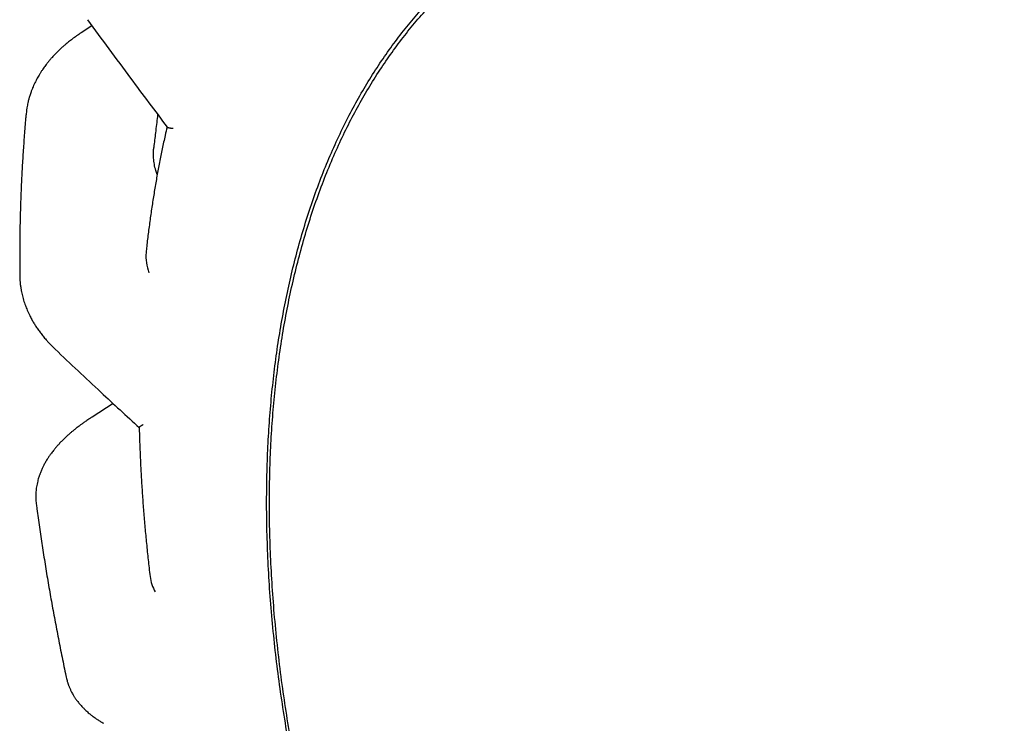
# Model space of a CAD drawing. Header units: millimetres. Extents: x 8 to 564, y 12 to 489.
# Tile 34 of 81: x 425.53 to 438, y 172.57 to 181.48. Entities that reach past the tile are written whole.
import ezdxf

# ---------------------------------------------------------------- set-up
doc = ezdxf.new("R2010")
doc.units = ezdxf.units.MM

msp = doc.modelspace()

# ---------------------------------------------------------------- linework, layer by layer
at = {"color": 7, "linetype": 'Continuous', "lineweight": 30}
for p, q in [((426.443, 181.398), (426.305, 181.308)), ((425.612, 180.317), (425.608, 180.275)), ((426.713, 176.614), (426.445, 176.444))]:
    msp.add_line(p, q, dxfattribs=at)
for centre, radius, start, end in [((427.74, 178.484), 0.613, 175.9735, 200.3111), ((427.751, 174.51), 0.579, 188.6231, 208.8268)]:
    msp.add_arc(centre, radius, start, end, dxfattribs=at)
for points, knots in [([(431.638, 164.797), (431.568, 164.926), (431.429, 165.185), (431.228, 165.577), (431.033, 165.971), (430.846, 166.367), (430.665, 166.765), (430.491, 167.165), (430.325, 167.565), (430.163, 167.974), (430.006, 168.389), (429.856, 168.811), (429.714, 169.233), (429.58, 169.654), (429.455, 170.075), (429.341, 170.489), (429.236, 170.895), (429.142, 171.292), (429.056, 171.689), (428.977, 172.082), (428.908, 172.474), (428.846, 172.863), (428.793, 173.248), (428.748, 173.636), (428.711, 174.027), (428.683, 174.419), (428.665, 174.807), (428.655, 175.19), (428.656, 175.567), (428.665, 175.933), (428.683, 176.288), (428.71, 176.632), (428.745, 176.97), (428.788, 177.301), (428.84, 177.626), (428.901, 177.945), (428.969, 178.257), (429.048, 178.566), (429.136, 178.873), (429.235, 179.176), (429.342, 179.47), (429.459, 179.755), (429.584, 180.032), (429.716, 180.295), (429.854, 180.545), (429.997, 180.782), (430.148, 181.01), (430.306, 181.229), (430.472, 181.438), (430.645, 181.638), (430.825, 181.829), (431.015, 182.012), (431.215, 182.188), (431.426, 182.355), (431.643, 182.511), (431.868, 182.656), (432.099, 182.789), (432.333, 182.909), (432.57, 183.016), (432.808, 183.111), (433.052, 183.195), (433.301, 183.268), (433.556, 183.329), (433.815, 183.381), (434.079, 183.421), (434.351, 183.45), (434.633, 183.468), (434.923, 183.475), (435.217, 183.469), (435.515, 183.451), (435.817, 183.421), (436.118, 183.379), (436.418, 183.327), (436.715, 183.264), (437.015, 183.191), (437.317, 183.107), (437.621, 183.012), (437.927, 182.906), (438.234, 182.789), (438.548, 182.661), (438.868, 182.518), (439.193, 182.363), (439.52, 182.196), (439.847, 182.018), (440.173, 181.829), (440.495, 181.633), (440.812, 181.429), (441.122, 181.219), (441.433, 181), (441.741, 180.771), (442.049, 180.533), (442.355, 180.287), (442.66, 180.032), (442.967, 179.764), (443.276, 179.483), (443.588, 179.19), (443.896, 178.887), (444.202, 178.576), (444.504, 178.257), (444.797, 177.936), (445.083, 177.612), (445.36, 177.286), (445.633, 176.954), (445.902, 176.616), (446.166, 176.272), (446.426, 175.922), (446.681, 175.567), (446.934, 175.202), (447.187, 174.825), (447.437, 174.438), (447.681, 174.046), (447.918, 173.649), (448.15, 173.249), (448.298, 172.979), (448.372, 172.844)], [0, 0, 0, 0, 0.00875, 0.0175, 0.02625, 0.035, 0.04375, 0.0525, 0.06125, 0.07, 0.079167, 0.088333, 0.0975, 0.106667, 0.115833, 0.125, 0.13375, 0.1425, 0.15125, 0.16, 0.16875, 0.1775, 0.18625, 0.195, 0.204167, 0.213333, 0.2225, 0.231667, 0.240833, 0.25, 0.25875, 0.2675, 0.27625, 0.285, 0.29375, 0.3025, 0.31125, 0.32, 0.329167, 0.338333, 0.3475, 0.356667, 0.365833, 0.375, 0.38375, 0.3925, 0.40125, 0.41, 0.41875, 0.4275, 0.43625, 0.445, 0.454167, 0.463333, 0.4725, 0.481667, 0.490833, 0.5, 0.50875, 0.5175, 0.52625, 0.535, 0.54375, 0.5525, 0.56125, 0.57, 0.579167, 0.588333, 0.5975, 0.606667, 0.615833, 0.625, 0.63375, 0.6425, 0.65125, 0.66, 0.66875, 0.6775, 0.68625, 0.695, 0.704167, 0.713333, 0.7225, 0.731667, 0.740833, 0.75, 0.75875, 0.7675, 0.77625, 0.785, 0.79375, 0.8025, 0.81125, 0.82, 0.829167, 0.838333, 0.8475, 0.856667, 0.865833, 0.875, 0.88375, 0.8925, 0.90125, 0.91, 0.91875, 0.9275, 0.93625, 0.945, 0.954167, 0.963333, 0.9725, 0.981667, 0.990833, 1, 1, 1, 1]), ([(432.005, 182.677), (432.079, 182.718), (432.227, 182.801), (432.456, 182.912), (432.69, 183.012), (432.93, 183.102), (433.176, 183.181), (433.426, 183.249), (433.682, 183.307), (433.946, 183.354), (434.22, 183.39), (434.502, 183.415), (434.789, 183.427), (435.08, 183.428), (435.376, 183.416), (435.67, 183.393), (435.964, 183.358), (436.256, 183.313), (436.551, 183.257), (436.848, 183.191), (437.148, 183.113), (437.45, 183.024), (437.754, 182.925), (438.064, 182.814), (438.381, 182.689), (438.704, 182.551), (439.029, 182.402), (439.354, 182.241), (439.679, 182.07), (440, 181.89), (440.316, 181.702), (440.627, 181.508), (440.937, 181.304), (441.247, 181.091), (441.555, 180.869), (441.863, 180.637), (442.169, 180.397), (442.478, 180.143), (442.79, 179.877), (443.105, 179.598), (443.417, 179.309), (443.726, 179.012), (444.032, 178.706), (444.331, 178.397), (444.621, 178.086), (444.903, 177.772), (445.182, 177.451), (445.456, 177.124), (445.727, 176.79), (445.993, 176.451), (446.254, 176.106), (446.515, 175.749), (446.775, 175.382), (447.033, 175.003), (447.286, 174.62), (447.532, 174.231), (447.772, 173.838), (448.003, 173.447), (448.223, 173.058), (448.434, 172.673), (448.638, 172.284), (448.836, 171.892), (449.027, 171.499), (449.211, 171.103), (449.388, 170.706), (449.561, 170.3), (449.729, 169.888), (449.892, 169.468), (450.046, 169.047), (450.192, 168.627), (450.33, 168.206), (450.457, 167.792), (450.574, 167.386), (450.681, 166.987), (450.78, 166.589), (450.871, 166.193), (450.954, 165.799), (451.028, 165.408), (451.094, 165.019), (451.153, 164.626), (451.203, 164.231), (451.245, 163.834), (451.278, 163.44), (451.302, 163.051), (451.316, 162.667), (451.32, 162.294), (451.316, 161.932), (451.303, 161.58), (451.282, 161.234), (451.252, 160.894), (451.213, 160.56), (451.167, 160.232), (451.111, 159.91), (451.047, 159.591), (450.972, 159.273), (450.887, 158.959), (450.794, 158.652), (450.691, 158.355), (450.579, 158.066), (450.461, 157.79), (450.336, 157.527), (450.205, 157.276), (450.067, 157.035), (449.921, 156.802), (449.767, 156.578), (449.606, 156.364), (449.438, 156.159), (449.26, 155.96), (449.071, 155.769), (448.873, 155.585), (448.667, 155.413), (448.453, 155.251), (448.233, 155.101), (448.081, 155.01), (448.005, 154.964)], [0, 0, 0, 0, 0.00875, 0.0175, 0.02625, 0.035, 0.0437501, 0.0525001, 0.0612501, 0.0700001, 0.0791667, 0.0883334, 0.0975, 0.1066667, 0.1158333, 0.125, 0.13375, 0.1425, 0.15125, 0.16, 0.1687501, 0.1775001, 0.1862501, 0.1950001, 0.2041667, 0.2133334, 0.2225, 0.2316667, 0.2408333, 0.25, 0.25875, 0.2675, 0.27625, 0.285, 0.2937501, 0.3025001, 0.3112501, 0.3200001, 0.3291667, 0.3383334, 0.3475, 0.3566667, 0.3658333, 0.375, 0.38375, 0.3925, 0.40125, 0.41, 0.4187501, 0.4275001, 0.4362501, 0.4450001, 0.4541667, 0.4633334, 0.4725, 0.4816667, 0.4908333, 0.5, 0.50875, 0.5175, 0.52625, 0.535, 0.5437501, 0.5525001, 0.5612501, 0.5700001, 0.5791667, 0.5883334, 0.5975, 0.6066667, 0.6158333, 0.625, 0.63375, 0.6425, 0.65125, 0.66, 0.6687501, 0.6775001, 0.6862501, 0.6950001, 0.7041667, 0.7133334, 0.7225, 0.7316667, 0.7408333, 0.75, 0.75875, 0.7675, 0.77625, 0.785, 0.7937501, 0.8025001, 0.8112501, 0.8200001, 0.8291667, 0.8383334, 0.8475, 0.8566667, 0.8658333, 0.875, 0.88375, 0.8925, 0.90125, 0.91, 0.9187501, 0.9275001, 0.9362501, 0.9450001, 0.9541667, 0.9633334, 0.9725, 0.9816667, 0.9908333, 1, 1, 1, 1]), ([(448.005, 154.964), (447.931, 154.923), (447.783, 154.84), (447.554, 154.73), (447.32, 154.629), (447.08, 154.539), (446.834, 154.46), (446.584, 154.392), (446.328, 154.335), (446.064, 154.288), (445.79, 154.251), (445.508, 154.227), (445.221, 154.214), (444.93, 154.214), (444.634, 154.225), (444.34, 154.249), (444.046, 154.283), (443.754, 154.328), (443.459, 154.384), (443.162, 154.451), (442.862, 154.528), (442.56, 154.617), (442.256, 154.716), (441.946, 154.828), (441.629, 154.952), (441.306, 155.09), (440.981, 155.239), (440.656, 155.4), (440.331, 155.572), (440.01, 155.751), (439.694, 155.939), (439.383, 156.133), (439.073, 156.337), (438.763, 156.55), (438.455, 156.773), (438.147, 157.004), (437.841, 157.245), (437.532, 157.498), (437.22, 157.764), (436.905, 158.044), (436.593, 158.332), (436.284, 158.629), (435.978, 158.935), (435.679, 159.244), (435.389, 159.556), (435.107, 159.87), (434.829, 160.19), (434.554, 160.517), (434.283, 160.851), (434.017, 161.19), (433.756, 161.536), (433.495, 161.892), (433.235, 162.259), (432.977, 162.638), (432.724, 163.022), (432.478, 163.41), (432.238, 163.803), (432.007, 164.194), (431.787, 164.583), (431.576, 164.969), (431.372, 165.357), (431.174, 165.749), (430.983, 166.143), (430.799, 166.538), (430.622, 166.936), (430.449, 167.341), (430.281, 167.754), (430.118, 168.174), (429.964, 168.594), (429.818, 169.015), (429.68, 169.435), (429.553, 169.849), (429.436, 170.255), (429.329, 170.654), (429.23, 171.052), (429.139, 171.448), (429.057, 171.842), (428.982, 172.234), (428.916, 172.623), (428.857, 173.015), (428.807, 173.41), (428.765, 173.808), (428.732, 174.201), (428.709, 174.59), (428.694, 174.974), (428.69, 175.347), (428.694, 175.709), (428.707, 176.061), (428.728, 176.407), (428.758, 176.747), (428.797, 177.081), (428.843, 177.409), (428.899, 177.731), (428.963, 178.051), (429.038, 178.368), (429.123, 178.683), (429.216, 178.989), (429.319, 179.287), (429.431, 179.576), (429.549, 179.852), (429.674, 180.115), (429.805, 180.365), (429.943, 180.607), (430.089, 180.839), (430.243, 181.063), (430.404, 181.278), (430.572, 181.483), (430.75, 181.681), (430.939, 181.873), (431.137, 182.056), (431.343, 182.229), (431.557, 182.39), (431.777, 182.541), (431.929, 182.632), (432.005, 182.677)], [0, 0, 0, 0, 0.00875, 0.0175, 0.02625, 0.035, 0.04375, 0.0525, 0.06125, 0.07, 0.079167, 0.088333, 0.0975, 0.106667, 0.115833, 0.125, 0.13375, 0.1425, 0.15125, 0.16, 0.16875, 0.1775, 0.18625, 0.195, 0.204167, 0.213333, 0.2225, 0.231667, 0.240833, 0.25, 0.25875, 0.2675, 0.27625, 0.285, 0.29375, 0.3025, 0.31125, 0.32, 0.329167, 0.338333, 0.3475, 0.356667, 0.365833, 0.375, 0.38375, 0.3925, 0.40125, 0.41, 0.41875, 0.4275, 0.43625, 0.445, 0.454167, 0.463333, 0.4725, 0.481667, 0.490833, 0.5, 0.50875, 0.5175, 0.52625, 0.535, 0.54375, 0.5525, 0.56125, 0.57, 0.579167, 0.588333, 0.5975, 0.606667, 0.615833, 0.625, 0.63375, 0.6425, 0.65125, 0.66, 0.66875, 0.6775, 0.68625, 0.695, 0.704167, 0.713333, 0.7225, 0.731667, 0.740833, 0.75, 0.75875, 0.7675, 0.77625, 0.785, 0.79375, 0.8025, 0.81125, 0.82, 0.829167, 0.838333, 0.8475, 0.856667, 0.865833, 0.875, 0.88375, 0.8925, 0.90125, 0.91, 0.91875, 0.9275, 0.93625, 0.945, 0.954167, 0.963333, 0.9725, 0.981667, 0.990833, 1, 1, 1, 1]), ([(426.386, 181.475), (426.567, 181.228), (426.9, 180.773), (427.241, 180.321), (427.397, 180.114)], [0, 0, 0, 0, 0.543649, 1, 1, 1, 1]), ([(426.305, 181.308), (426.286, 181.295), (426.248, 181.27), (426.195, 181.232), (426.149, 181.196), (426.109, 181.163), (426.076, 181.135), (426.05, 181.111), (426.029, 181.091), (426.011, 181.074), (425.994, 181.057), (425.977, 181.039), (425.958, 181.02), (425.938, 180.998), (425.916, 180.973), (425.894, 180.946), (425.872, 180.919), (425.854, 180.895), (425.837, 180.872), (425.819, 180.847), (425.8, 180.818), (425.782, 180.789), (425.765, 180.76), (425.749, 180.733), (425.734, 180.704), (425.719, 180.674), (425.705, 180.643), (425.693, 180.617), (425.685, 180.597), (425.678, 180.579), (425.671, 180.56), (425.663, 180.537), (425.656, 180.514), (425.65, 180.494), (425.645, 180.48), (425.643, 180.47), (425.641, 180.462), (425.638, 180.453), (425.635, 180.439), (425.63, 180.419), (425.624, 180.391), (425.618, 180.356), (425.614, 180.331), (425.612, 180.317)], [0, 0, 0, 0, 0.0494115, 0.0991735, 0.1434431, 0.1821883, 0.2153772, 0.242979, 0.2638537, 0.2824977, 0.3012607, 0.3201436, 0.3391471, 0.3639277, 0.3904142, 0.4186924, 0.4470798, 0.4715274, 0.4925199, 0.5166441, 0.545415, 0.5751319, 0.6020443, 0.626472, 0.6525016, 0.6813722, 0.7114053, 0.7371147, 0.7516122, 0.7660166, 0.7832178, 0.8032432, 0.8257645, 0.8455341, 0.8552049, 0.8632306, 0.8696101, 0.8762935, 0.8868862, 0.905749, 0.9308742, 0.9622823, 1, 1, 1, 1]), ([(425.608, 180.276), (425.606, 180.259), (425.598, 180.172), (425.586, 180.012), (425.57, 179.797), (425.557, 179.581), (425.547, 179.363), (425.538, 179.145), (425.532, 178.925), (425.529, 178.704), (425.527, 178.482), (425.528, 178.326), (425.529, 178.244), (425.529, 178.236)], [0, 0, 0, 0, 0.024807, 0.131869, 0.238939, 0.34604, 0.453164, 0.560307, 0.667464, 0.774631, 0.881802, 0.988973, 1, 1, 1, 1]), ([(427.277, 180.274), (427.276, 180.265), (427.265, 180.189), (427.248, 180.051), (427.233, 179.92), (427.226, 179.858)], [0, 0, 0, 0, 0.064409, 0.553838, 1, 1, 1, 1]), ([(427.394, 180.118), (427.386, 180.082), (427.365, 179.99), (427.333, 179.841), (427.298, 179.669), (427.266, 179.496), (427.236, 179.321), (427.208, 179.144), (427.182, 178.966), (427.158, 178.786), (427.14, 178.64), (427.131, 178.553), (427.128, 178.527)], [0, 0, 0, 0, 0.070286, 0.180558, 0.290846, 0.401149, 0.511464, 0.621791, 0.732127, 0.842472, 0.952824, 1, 1, 1, 1]), ([(427.471, 180.099), (427.471, 180.099), (427.471, 180.099), (427.469, 180.098), (427.466, 180.098), (427.461, 180.098), (427.455, 180.099), (427.45, 180.099), (427.444, 180.099), (427.438, 180.1), (427.432, 180.101), (427.425, 180.102), (427.419, 180.103), (427.413, 180.105), (427.407, 180.107), (427.403, 180.109), (427.399, 180.111), (427.397, 180.113), (427.397, 180.114), (427.396, 180.114)], [0, 0, 0, 0, 0.001833, 0.00458, 0.040819, 0.083964, 0.14233, 0.189707, 0.243863, 0.304801, 0.372528, 0.447048, 0.528366, 0.625951, 0.719708, 0.809642, 0.895765, 0.978088, 1, 1, 1, 1]), ([(427.27, 179.515), (427.264, 179.532), (427.248, 179.575), (427.232, 179.645), (427.222, 179.724), (427.22, 179.795), (427.225, 179.84), (427.227, 179.858)], [0, 0, 0, 0, 0.153716, 0.381393, 0.61011, 0.838144, 1, 1, 1, 1]), ([(425.529, 178.236), (425.529, 178.221), (425.53, 178.194), (425.532, 178.156), (425.535, 178.125), (425.539, 178.101), (425.542, 178.08), (425.545, 178.062), (425.548, 178.044), (425.552, 178.022), (425.558, 177.994), (425.567, 177.96), (425.576, 177.926), (425.587, 177.891), (425.599, 177.858), (425.611, 177.827), (425.623, 177.797), (425.638, 177.764), (425.657, 177.724), (425.68, 177.68), (425.706, 177.634), (425.734, 177.59), (425.765, 177.545), (425.792, 177.508), (425.816, 177.478), (425.834, 177.455), (425.853, 177.432), (425.876, 177.406), (425.903, 177.377), (425.937, 177.341), (425.963, 177.316), (425.977, 177.302)], [0, 0, 0, 0, 0.0432768, 0.0800028, 0.1101935, 0.1338628, 0.1534028, 0.1718389, 0.1891831, 0.2054369, 0.2383141, 0.2714851, 0.307148, 0.3426216, 0.3772669, 0.4073692, 0.4369901, 0.4721499, 0.5104034, 0.5632343, 0.6115382, 0.6588614, 0.7100602, 0.7609563, 0.7870961, 0.8128703, 0.8402959, 0.8694142, 0.9043009, 0.9478251, 1, 1, 1, 1]), ([(425.977, 177.302), (426.17, 177.12), (426.521, 176.788), (426.88, 176.459), (427.043, 176.31)], [0, 0, 0, 0, 0.547189, 1, 1, 1, 1]), ([(426.444, 176.443), (426.43, 176.434), (426.4, 176.415), (426.36, 176.388), (426.323, 176.362), (426.293, 176.34), (426.269, 176.321), (426.249, 176.307), (426.233, 176.294), (426.215, 176.279), (426.191, 176.26), (426.164, 176.237), (426.138, 176.213), (426.111, 176.188), (426.082, 176.16), (426.049, 176.128), (426.019, 176.095), (425.989, 176.062), (425.96, 176.026), (425.932, 175.99), (425.905, 175.953), (425.88, 175.916), (425.857, 175.877), (425.835, 175.838), (425.819, 175.806), (425.808, 175.781), (425.798, 175.76), (425.79, 175.739), (425.784, 175.722), (425.778, 175.708), (425.773, 175.692), (425.766, 175.671), (425.759, 175.645), (425.751, 175.613), (425.746, 175.59), (425.744, 175.578)], [0, 0, 0, 0, 0.039113, 0.078877, 0.113531, 0.14305, 0.167414, 0.186602, 0.201643, 0.217365, 0.244684, 0.275006, 0.304562, 0.331838, 0.368506, 0.407998, 0.448993, 0.486424, 0.524578, 0.571534, 0.612347, 0.647806, 0.695569, 0.738316, 0.774349, 0.794634, 0.817978, 0.839934, 0.857569, 0.870868, 0.884362, 0.90572, 0.932712, 0.96417, 1, 1, 1, 1]), ([(427.091, 176.347), (427.091, 176.347), (427.091, 176.347), (427.089, 176.346), (427.087, 176.344), (427.083, 176.342), (427.079, 176.339), (427.074, 176.337), (427.07, 176.335), (427.066, 176.332), (427.061, 176.329), (427.057, 176.326), (427.052, 176.323), (427.048, 176.32), (427.045, 176.317), (427.043, 176.315), (427.042, 176.313), (427.041, 176.312), (427.042, 176.311), (427.042, 176.311)], [0, 0, 0, 0, 0.001857, 0.00464, 0.04135, 0.085055, 0.14418, 0.192173, 0.247033, 0.308764, 0.377371, 0.452859, 0.535235, 0.634088, 0.729063, 0.820167, 0.907409, 0.990803, 1, 1, 1, 1]), ([(427.042, 176.311), (427.043, 176.258), (427.046, 176.139), (427.054, 175.953), (427.063, 175.753), (427.075, 175.552), (427.089, 175.35), (427.105, 175.147), (427.123, 174.944), (427.144, 174.739), (427.162, 174.566), (427.175, 174.46), (427.179, 174.423)], [0, 0, 0, 0, 0.086643, 0.193669, 0.300691, 0.407709, 0.514723, 0.621733, 0.728737, 0.835737, 0.942732, 1, 1, 1, 1]), ([(425.744, 175.578), (425.742, 175.566), (425.738, 175.544), (425.735, 175.513), (425.733, 175.488), (425.732, 175.468), (425.732, 175.454), (425.732, 175.442), (425.732, 175.427), (425.732, 175.406), (425.734, 175.377), (425.736, 175.356), (425.738, 175.345)], [0, 0, 0, 0, 0.147217, 0.277972, 0.39208, 0.485098, 0.534351, 0.57471, 0.63455, 0.725397, 0.847228, 1, 1, 1, 1]), ([(425.738, 175.345), (425.741, 175.324), (425.753, 175.226), (425.778, 175.049), (425.812, 174.816), (425.849, 174.581), (425.888, 174.346), (425.929, 174.111), (425.972, 173.875), (426.017, 173.639), (426.064, 173.402), (426.098, 173.239), (426.116, 173.154), (426.117, 173.148)], [0, 0, 0, 0, 0.0285, 0.135738, 0.242939, 0.350108, 0.457244, 0.564347, 0.671417, 0.778453, 0.885455, 0.992423, 1, 1, 1, 1]), ([(426.117, 173.149), (426.119, 173.139), (426.123, 173.121), (426.13, 173.098), (426.136, 173.079), (426.14, 173.065), (426.145, 173.052), (426.15, 173.039), (426.155, 173.026), (426.162, 173.01), (426.169, 172.994), (426.177, 172.977), (426.186, 172.959), (426.197, 172.939), (426.208, 172.92), (426.218, 172.903), (426.227, 172.89), (426.237, 172.875), (426.249, 172.859), (426.263, 172.84), (426.279, 172.82), (426.296, 172.8), (426.313, 172.781), (426.33, 172.764), (426.347, 172.747), (426.366, 172.728), (426.386, 172.71), (426.406, 172.693), (426.424, 172.678), (426.442, 172.664), (426.461, 172.65), (426.484, 172.633), (426.513, 172.613), (426.548, 172.591), (426.575, 172.575), (426.59, 172.566)], [0, 0, 0, 0, 0.038884, 0.070851, 0.095894, 0.114387, 0.132024, 0.150723, 0.170483, 0.19045, 0.217022, 0.238623, 0.26514, 0.298698, 0.330701, 0.354399, 0.372786, 0.394777, 0.422317, 0.453075, 0.485588, 0.522739, 0.557166, 0.586327, 0.616025, 0.650366, 0.688562, 0.722831, 0.751216, 0.777424, 0.807881, 0.843111, 0.886021, 0.93831, 1, 1, 1, 1]), ([(448.372, 172.844), (448.442, 172.715), (448.581, 172.456), (448.782, 172.064), (448.977, 171.67), (449.164, 171.274), (449.345, 170.876), (449.519, 170.477), (449.685, 170.076), (449.847, 169.668), (450.004, 169.252), (450.154, 168.831), (450.296, 168.409), (450.43, 167.987), (450.555, 167.566), (450.669, 167.153), (450.774, 166.747), (450.868, 166.349), (450.955, 165.953), (451.033, 165.559), (451.102, 165.167), (451.164, 164.779), (451.217, 164.393), (451.262, 164.005), (451.299, 163.614), (451.327, 163.222), (451.345, 162.834), (451.355, 162.452), (451.354, 162.074), (451.345, 161.708), (451.327, 161.353), (451.3, 161.01), (451.265, 160.672), (451.222, 160.34), (451.17, 160.015), (451.11, 159.696), (451.041, 159.384), (450.962, 159.075), (450.874, 158.769), (450.775, 158.466), (450.668, 158.171), (450.551, 157.886), (450.426, 157.61), (450.294, 157.347), (450.156, 157.097), (450.013, 156.859), (449.862, 156.631), (449.704, 156.412), (449.538, 156.203), (449.365, 156.003), (449.185, 155.812), (448.995, 155.629), (448.795, 155.453), (448.584, 155.286), (448.367, 155.13), (448.142, 154.985), (447.911, 154.852), (447.677, 154.732), (447.44, 154.625), (447.202, 154.53), (446.958, 154.447), (446.709, 154.374), (446.454, 154.312), (446.195, 154.261), (445.931, 154.221), (445.659, 154.191), (445.377, 154.173), (445.087, 154.167), (444.793, 154.173), (444.495, 154.19), (444.193, 154.221), (443.892, 154.262), (443.592, 154.314), (443.295, 154.377), (442.995, 154.45), (442.693, 154.535), (442.389, 154.63), (442.083, 154.735), (441.776, 154.852), (441.462, 154.981), (441.142, 155.123), (440.817, 155.278), (440.49, 155.445), (440.164, 155.623), (439.837, 155.812), (439.515, 156.009), (439.198, 156.212), (438.888, 156.422), (438.578, 156.642), (438.269, 156.87), (437.961, 157.108), (437.655, 157.354), (437.35, 157.609), (437.043, 157.877), (436.734, 158.158), (436.422, 158.452), (436.114, 158.754), (435.808, 159.065), (435.506, 159.384), (435.213, 159.706), (434.927, 160.03), (434.65, 160.355), (434.377, 160.687), (434.108, 161.025), (433.844, 161.369), (433.584, 161.719), (433.329, 162.074), (433.076, 162.44), (432.823, 162.816), (432.573, 163.204), (432.329, 163.596), (432.092, 163.992), (431.86, 164.392), (431.712, 164.662), (431.638, 164.797)], [0, 0, 0, 0, 0.00875, 0.0175, 0.02625, 0.035, 0.04375, 0.0525, 0.06125, 0.07, 0.079167, 0.088333, 0.0975, 0.106667, 0.115833, 0.125, 0.13375, 0.1425, 0.15125, 0.16, 0.16875, 0.1775, 0.18625, 0.195, 0.204167, 0.213333, 0.2225, 0.231667, 0.240833, 0.25, 0.25875, 0.2675, 0.27625, 0.285, 0.29375, 0.3025, 0.31125, 0.32, 0.329167, 0.338333, 0.3475, 0.356667, 0.365833, 0.375, 0.38375, 0.3925, 0.40125, 0.41, 0.41875, 0.4275, 0.43625, 0.445, 0.454167, 0.463333, 0.4725, 0.481667, 0.490833, 0.5, 0.50875, 0.5175, 0.52625, 0.535, 0.54375, 0.5525, 0.56125, 0.57, 0.579167, 0.588333, 0.5975, 0.606667, 0.615833, 0.625, 0.63375, 0.6425, 0.65125, 0.66, 0.66875, 0.6775, 0.68625, 0.695, 0.704167, 0.713333, 0.7225, 0.731667, 0.740833, 0.75, 0.75875, 0.7675, 0.77625, 0.785, 0.79375, 0.8025, 0.81125, 0.82, 0.829167, 0.838333, 0.8475, 0.856667, 0.865833, 0.875, 0.88375, 0.8925, 0.90125, 0.91, 0.91875, 0.9275, 0.93625, 0.945, 0.954167, 0.963333, 0.9725, 0.981667, 0.990833, 1, 1, 1, 1])]:
    msp.add_open_spline(points, degree=3, knots=knots, dxfattribs=at)

doc.saveas('drawing.dxf')
